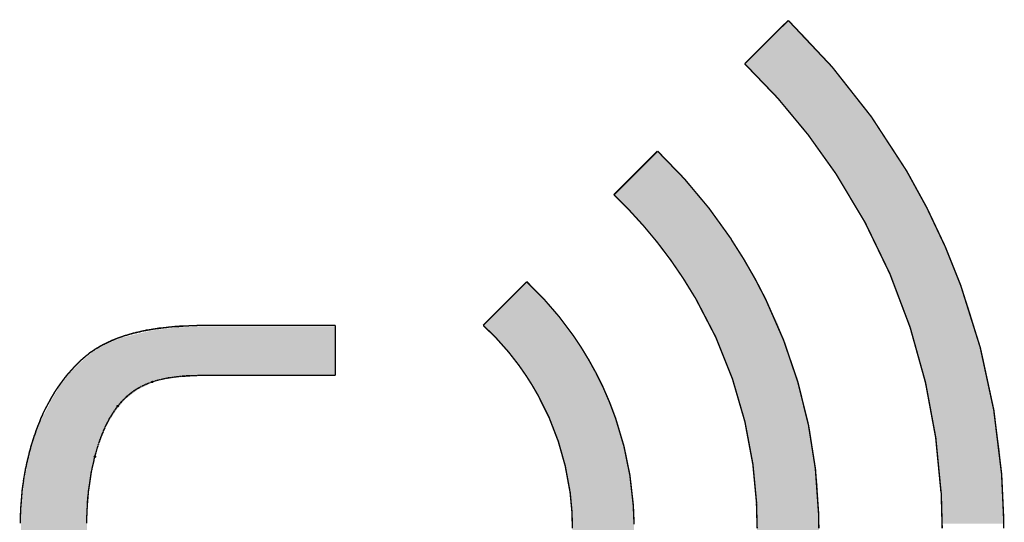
# Model space of a CAD drawing. Extents: x -1.3 to 24.2, y -3.9 to 53.4.
# Tile 40 of 42: x 10.4 to 19.2, y 38.5 to 43. Entities that reach past the tile are written whole.
import ezdxf

# ---------------------------------------------------------------- set-up
doc = ezdxf.new("R2010")
doc.units = 0
doc.layers.get('0').update_dxf_attribs({"linetype": 'CONTINUOUS'})
doc.layers.add('NFC_4_CLICK_V100_GTO', color=11, linetype='CONTINUOUS')

# ---------------------------------------------------------------- blocks, each defined once
blk = doc.blocks.new('ROUND_54')
blk.add_circle((0, 0), 0.00635)

msp = doc.modelspace()

# ---------------------------------------------------------------- linework, layer by layer
at = {"layer": 'NFC_4_CLICK_V100_GTO', "const_width": 0.0127}
for points in [[(16.84782, 42.58818), (17.23644, 42.97426)], [(15.6845, 41.42232), (16.07312, 41.81094)], [(14.52372, 40.26154), (14.9098, 40.65016)], [(10.76706, 39.74846), (10.77468, 39.75862), (10.77976, 39.76624), (10.78484, 39.77386), (10.78992, 39.77894), (10.795, 39.78656), (10.80008, 39.79418), (10.8077, 39.8018), (10.81278, 39.80942), (10.81786, 39.8145), (10.82294, 39.82212), (10.83056, 39.82974), (10.83564, 39.83736), (10.84072, 39.84244), (10.84834, 39.85006), (10.85342, 39.85768), (10.86104, 39.8653), (10.86612, 39.87038), (10.87374, 39.878), (10.87882, 39.88562), (10.88644, 39.89324), (10.89406, 39.90086), (10.89914, 39.90594), (10.90676, 39.91356), (10.91438, 39.92118), (10.922, 39.9288), (10.92962, 39.93642), (10.93724, 39.94404), (10.94486, 39.95166), (10.95502, 39.95928), (10.96264, 39.9669), (10.9728, 39.97452), (10.98042, 39.98214), (10.99058, 39.98976), (11.00074, 39.99738), (11.0109, 40.005), (11.02106, 40.01516), (11.03122, 40.02278), (11.04138, 40.02786), (11.05154, 40.03548), (11.0617, 40.04056), (11.06932, 40.04818), (11.07948, 40.05326), (11.0871, 40.05834), (11.09726, 40.06342), (11.10488, 40.0685), (11.1125, 40.07358), (11.12012, 40.07866), (11.12774, 40.0812), (11.13536, 40.08628), (11.14552, 40.09136), (11.15314, 40.0939), (11.16076, 40.09898), (11.16838, 40.10152), (11.176, 40.1066), (11.18362, 40.10914), (11.19124, 40.11422), (11.19886, 40.11676), (11.20648, 40.1193), (11.2141, 40.12438), (11.21918, 40.12692), (11.2268, 40.12946), (11.23442, 40.132), (11.24204, 40.13454), (11.24966, 40.13962), (11.25728, 40.14216), (11.2649, 40.1447), (11.26998, 40.14724), (11.2776, 40.14978), (11.28522, 40.15232), (11.29284, 40.15486), (11.30046, 40.1574), (11.30808, 40.15994), (11.3157, 40.16248), (11.32078, 40.16502), (11.3284, 40.16756), (11.33602, 40.1701), (11.34364, 40.17264), (11.34872, 40.17264), (11.35634, 40.17518), (11.36396, 40.17772), (11.37158, 40.18026), (11.3792, 40.1828), (11.38682, 40.18534), (11.3919, 40.18534), (11.39952, 40.18788), (11.40714, 40.19042), (11.41476, 40.19296), (11.42238, 40.19296), (11.43, 40.1955), (11.43508, 40.19804), (11.4427, 40.19804), (11.45032, 40.20058), (11.45794, 40.20312), (11.46556, 40.20312), (11.47064, 40.20566), (11.47572, 40.20566), (11.47826, 40.2082), (11.48334, 40.2082), (11.48842, 40.21074), (11.4935, 40.21074), (11.49858, 40.21074), (11.50366, 40.21328), (11.50874, 40.21328), (11.51128, 40.21328), (11.51636, 40.21582), (11.52144, 40.21582), (11.52652, 40.21836), (11.5316, 40.21836), (11.53668, 40.21836), (11.54176, 40.2209), (11.54684, 40.2209), (11.55192, 40.2209), (11.557, 40.22344), (11.56208, 40.22344), (11.56716, 40.22344), (11.57224, 40.22598), (11.57732, 40.22598), (11.5824, 40.22598), (11.58748, 40.22852), (11.59256, 40.22852), (11.59764, 40.22852), (11.60272, 40.22852), (11.6078, 40.23106), (11.61288, 40.23106), (11.61796, 40.23106), (11.62304, 40.2336), (11.62812, 40.2336), (11.6332, 40.2336), (11.63828, 40.23614), (11.64336, 40.23614), (11.64844, 40.23614), (11.65352, 40.23614), (11.6586, 40.23868), (11.66622, 40.23868), (11.6713, 40.23868), (11.67638, 40.23868), (11.684, 40.24122), (11.68908, 40.24122), (11.69416, 40.24122), (11.70178, 40.24122), (11.70686, 40.24376), (11.71448, 40.24376), (11.71956, 40.24376), (11.72718, 40.2463), (11.73226, 40.2463), (11.73734, 40.2463), (11.74496, 40.2463), (11.75004, 40.2463), (11.75766, 40.24884), (11.76274, 40.24884), (11.77036, 40.24884), (11.77544, 40.24884), (11.78306, 40.25138), (11.79068, 40.25138), (11.79576, 40.25138), (11.80338, 40.25138), (11.80846, 40.25138), (11.81608, 40.25138), (11.82116, 40.25392), (11.82878, 40.25392), (11.8364, 40.25392), (11.84148, 40.25392), (11.8491, 40.25392), (11.85418, 40.25392), (11.8618, 40.25646), (11.86942, 40.25646), (11.8745, 40.25646), (11.88212, 40.25646), (11.88974, 40.25646), (11.89482, 40.25646), (11.90244, 40.25646), (11.91006, 40.259), (11.91768, 40.259), (11.92276, 40.259), (11.93038, 40.259), (11.938, 40.259), (11.94562, 40.259), (11.9507, 40.259), (11.95832, 40.259), (11.96594, 40.259), (11.97356, 40.259), (11.98118, 40.26154), (11.9888, 40.26154), (11.99642, 40.26154), (12.00658, 40.26154), (12.0142, 40.26154), (12.02182, 40.26154), (12.02944, 40.26154), (12.03706, 40.26154), (12.04468, 40.26154), (12.05484, 40.26154), (12.06246, 40.26154), (12.07008, 40.26154), (12.0777, 40.26154), (12.08532, 40.26154), (12.09548, 40.26154), (13.208, 40.26154)], [(13.208, 39.81704), (13.208, 40.26154)], [(11.56716, 39.75354), (11.57224, 39.75608)], [(11.57224, 39.75608), (11.57478, 39.75608)], [(11.57478, 39.75608), (11.57986, 39.75862)], [(11.57986, 39.75862), (11.58494, 39.75862)], [(11.58494, 39.75862), (11.58748, 39.76116)], [(11.58748, 39.76116), (11.59002, 39.76116)], [(11.59002, 39.76116), (11.59256, 39.7637)], [(11.59256, 39.7637), (11.5951, 39.7637)], [(11.5951, 39.7637), (11.60018, 39.7637)], [(11.60018, 39.7637), (11.60272, 39.76624)], [(11.60272, 39.76624), (11.60526, 39.76624)], [(11.60526, 39.76624), (11.6078, 39.76878)], [(11.6078, 39.76878), (11.61034, 39.76878)], [(11.61034, 39.76878), (11.61542, 39.76878)], [(11.61542, 39.76878), (11.61796, 39.77132)], [(11.61796, 39.77132), (11.6205, 39.77132)], [(11.6205, 39.77132), (11.62304, 39.77132)], [(11.62304, 39.77132), (11.62812, 39.77386)], [(11.62812, 39.77386), (11.63066, 39.77386)], [(11.63066, 39.77386), (11.6332, 39.77386)], [(11.6332, 39.77386), (11.63828, 39.7764)], [(11.63828, 39.7764), (11.64082, 39.7764)], [(11.64082, 39.7764), (11.64336, 39.7764)], [(11.64336, 39.7764), (11.6459, 39.77894)], [(11.6459, 39.77894), (11.65098, 39.77894)], [(11.65098, 39.77894), (11.65352, 39.77894)], [(11.65352, 39.77894), (11.65606, 39.78148)], [(11.65606, 39.78148), (11.66114, 39.78148)], [(11.66114, 39.78148), (11.66368, 39.78148)], [(11.66368, 39.78148), (11.66622, 39.78148)], [(11.66622, 39.78148), (11.6713, 39.78402)], [(11.6713, 39.78402), (11.67384, 39.78402)], [(11.67384, 39.78402), (11.67638, 39.78402)], [(11.67638, 39.78402), (11.68146, 39.78656)], [(11.68146, 39.78656), (11.684, 39.78656)], [(11.684, 39.78656), (11.68654, 39.78656)], [(11.68654, 39.78656), (11.69162, 39.78656)], [(11.69162, 39.78656), (11.69416, 39.7891)], [(11.69416, 39.7891), (11.69924, 39.7891)], [(11.69924, 39.7891), (11.70178, 39.7891)], [(11.70178, 39.7891), (11.70432, 39.79164)], [(11.70432, 39.79164), (11.7094, 39.79164)], [(11.7094, 39.79164), (11.71194, 39.79164)], [(11.71194, 39.79164), (11.71702, 39.79164)], [(11.71702, 39.79164), (11.71956, 39.79418)], [(11.71956, 39.79418), (11.7221, 39.79418)], [(11.7221, 39.79418), (11.72718, 39.79418)], [(11.72718, 39.79418), (11.72972, 39.79418)], [(11.72972, 39.79418), (11.7348, 39.79418)], [(11.7348, 39.79418), (11.73734, 39.79672)], [(11.73734, 39.79672), (11.74242, 39.79672)], [(11.74242, 39.79672), (11.74496, 39.79672)], [(11.74496, 39.79672), (11.75004, 39.79672)], [(11.75004, 39.79672), (11.75258, 39.79926)], [(11.75258, 39.79926), (11.75766, 39.79926)], [(11.75766, 39.79926), (11.76274, 39.79926)], [(11.76274, 39.79926), (11.76528, 39.79926)], [(11.76528, 39.79926), (11.77036, 39.79926)], [(11.77036, 39.79926), (11.7729, 39.8018)], [(11.7729, 39.8018), (11.77798, 39.8018)], [(11.77798, 39.8018), (11.78306, 39.8018)], [(11.78306, 39.8018), (11.7856, 39.8018)], [(11.7856, 39.8018), (11.79068, 39.8018)], [(11.79068, 39.8018), (11.79576, 39.80434)], [(11.79576, 39.80434), (11.7983, 39.80434)], [(11.7983, 39.80434), (11.80338, 39.80434)], [(11.80338, 39.80434), (11.80846, 39.80434)], [(11.80846, 39.80434), (11.811, 39.80434)], [(11.811, 39.80434), (11.81354, 39.80434)], [(11.81354, 39.80434), (11.81608, 39.80434)], [(11.81608, 39.80434), (11.81862, 39.80688)], [(11.81862, 39.80688), (11.82116, 39.80688)], [(11.82116, 39.80688), (11.8237, 39.80688)], [(11.8237, 39.80688), (11.82624, 39.80688)], [(11.82624, 39.80688), (11.82878, 39.80688)], [(11.82878, 39.80688), (11.83132, 39.80688)], [(11.83132, 39.80688), (11.83386, 39.80688)], [(11.83386, 39.80688), (11.8364, 39.80688)], [(11.8364, 39.80688), (11.83894, 39.80688)], [(11.83894, 39.80688), (11.84148, 39.80688)], [(11.84148, 39.80688), (11.84402, 39.80942)], [(11.84402, 39.80942), (11.8491, 39.80942)], [(11.8491, 39.80942), (11.85164, 39.80942)], [(11.85164, 39.80942), (11.85418, 39.80942)], [(11.85418, 39.80942), (11.85672, 39.80942)], [(11.85672, 39.80942), (11.85926, 39.80942)], [(11.85926, 39.80942), (11.8618, 39.80942)], [(11.8618, 39.80942), (11.86434, 39.80942)], [(11.86434, 39.80942), (11.86688, 39.80942)], [(11.86688, 39.80942), (11.87196, 39.80942)], [(11.87196, 39.80942), (11.8745, 39.80942)], [(11.8745, 39.80942), (11.87704, 39.80942)], [(11.87704, 39.80942), (11.87958, 39.81196)], [(11.87958, 39.81196), (11.88212, 39.81196)], [(11.88212, 39.81196), (11.88466, 39.81196)], [(11.88466, 39.81196), (11.8872, 39.81196)], [(11.8872, 39.81196), (11.89228, 39.81196)], [(11.89228, 39.81196), (11.89482, 39.81196)], [(11.89482, 39.81196), (11.89736, 39.81196)], [(11.89736, 39.81196), (11.8999, 39.81196)], [(11.8999, 39.81196), (11.90498, 39.81196)], [(11.90498, 39.81196), (11.90752, 39.81196)], [(11.90752, 39.81196), (11.91006, 39.81196)], [(11.91006, 39.81196), (11.91514, 39.81196)], [(11.91514, 39.81196), (11.91768, 39.81196)], [(11.91768, 39.81196), (11.92022, 39.8145)], [(11.92022, 39.8145), (11.92276, 39.8145)], [(11.92276, 39.8145), (11.92784, 39.8145)], [(11.92784, 39.8145), (11.93038, 39.8145)], [(11.93038, 39.8145), (11.93292, 39.8145)], [(11.93292, 39.8145), (11.938, 39.8145)], [(11.938, 39.8145), (11.94054, 39.8145)], [(11.94054, 39.8145), (11.94562, 39.8145)], [(11.94562, 39.8145), (11.94816, 39.8145)], [(11.94816, 39.8145), (11.9507, 39.8145)], [(11.9507, 39.8145), (11.95578, 39.8145)], [(11.95578, 39.8145), (11.95832, 39.8145)], [(11.95832, 39.8145), (11.96086, 39.8145)], [(11.96086, 39.8145), (11.96594, 39.8145)], [(11.96594, 39.8145), (11.96848, 39.8145)], [(11.96848, 39.8145), (11.97102, 39.8145)], [(11.97102, 39.8145), (11.9761, 39.8145)], [(11.9761, 39.8145), (11.97864, 39.81704)], [(11.97864, 39.81704), (11.98372, 39.81704)], [(11.98372, 39.81704), (11.98626, 39.81704)], [(11.98626, 39.81704), (11.9888, 39.81704)], [(11.9888, 39.81704), (11.99388, 39.81704)], [(11.99388, 39.81704), (11.99642, 39.81704)], [(11.99642, 39.81704), (12.0015, 39.81704)], [(12.0015, 39.81704), (12.00404, 39.81704)], [(12.00404, 39.81704), (12.00912, 39.81704)], [(12.00912, 39.81704), (12.0142, 39.81704)], [(12.0142, 39.81704), (12.01674, 39.81704)], [(12.01674, 39.81704), (12.02182, 39.81704)], [(12.02182, 39.81704), (12.02436, 39.81704)], [(12.02436, 39.81704), (12.02944, 39.81704)], [(12.02944, 39.81704), (12.03198, 39.81704)], [(12.03198, 39.81704), (12.03706, 39.81704)], [(12.03706, 39.81704), (12.04214, 39.81704)], [(12.04214, 39.81704), (12.04468, 39.81704)], [(12.04468, 39.81704), (12.04976, 39.81704)], [(12.04976, 39.81704), (12.05484, 39.81704)], [(12.05484, 39.81704), (12.05738, 39.81704)], [(12.05738, 39.81704), (12.06246, 39.81704)], [(12.06246, 39.81704), (12.065, 39.81704)], [(12.065, 39.81704), (12.07008, 39.81704)], [(12.07008, 39.81704), (12.07516, 39.81704)], [(12.07516, 39.81704), (12.0777, 39.81704)], [(12.0777, 39.81704), (12.08278, 39.81704)], [(12.08278, 39.81704), (12.08786, 39.81704)], [(12.08786, 39.81704), (12.0904, 39.81704)], [(12.0904, 39.81704), (12.09548, 39.81704)], [(12.09548, 39.81704), (12.10056, 39.81704)], [(12.10056, 39.81704), (12.1031, 39.81704)], [(12.1031, 39.81704), (12.10818, 39.81704)], [(12.10818, 39.81704), (12.11326, 39.81704)], [(12.11326, 39.81704), (12.11834, 39.81704)], [(12.11834, 39.81704), (12.12342, 39.81704)], [(12.12342, 39.81704), (12.1285, 39.81704)], [(12.1285, 39.81704), (13.208, 39.81704)], [(10.44956, 38.97122), (10.44956, 38.97376), (10.4521, 38.989), (10.45718, 39.00424), (10.45972, 39.01948), (10.46226, 39.03472), (10.46734, 39.0525), (10.46988, 39.06774), (10.47496, 39.08298), (10.4775, 39.09822), (10.48258, 39.11346), (10.48512, 39.13124), (10.4902, 39.14648), (10.49528, 39.16172), (10.49782, 39.17696), (10.5029, 39.19474), (10.50798, 39.20998), (10.51306, 39.22522), (10.51814, 39.243), (10.52322, 39.25824), (10.5283, 39.27602), (10.53592, 39.29126), (10.541, 39.30904), (10.54608, 39.32682), (10.5537, 39.3446), (10.55878, 39.35984), (10.5664, 39.37762), (10.57402, 39.3954), (10.57656, 39.40048), (10.58164, 39.41572), (10.58672, 39.43096), (10.59434, 39.4462), (10.60196, 39.46144), (10.60704, 39.47668), (10.61466, 39.49192), (10.62228, 39.50716), (10.6299, 39.5224), (10.64006, 39.54018), (10.64768, 39.55542), (10.65784, 39.5732), (10.668, 39.59098), (10.67816, 39.6113), (10.68832, 39.62908), (10.70102, 39.6494), (10.71372, 39.67226)], [(10.72896, 39.69512), (10.714018, 39.67207)], [(10.74674, 39.72052), (10.729382, 39.694838)], [(10.76706, 39.74846), (10.747132, 39.720248)], [(11.39952, 39.66718), (11.40714, 39.67226)], [(11.40714, 39.67226), (11.40968, 39.6748)], [(11.40968, 39.6748), (11.41476, 39.67734)], [(11.41476, 39.67734), (11.41984, 39.67988)], [(11.41984, 39.67988), (11.42492, 39.68496)], [(11.42492, 39.68496), (11.43, 39.6875)], [(11.43, 39.6875), (11.43254, 39.69004)], [(11.43254, 39.69004), (11.43762, 39.69258)], [(11.43762, 39.69258), (11.4427, 39.69512)], [(11.4427, 39.69512), (11.44778, 39.69766)], [(11.44778, 39.69766), (11.45032, 39.7002)], [(11.45032, 39.7002), (11.4554, 39.70274)], [(11.4554, 39.70274), (11.46048, 39.70528)], [(11.46048, 39.70528), (11.46556, 39.70782)], [(11.46556, 39.70782), (11.4681, 39.71036)], [(11.4681, 39.71036), (11.47318, 39.7129)], [(11.47318, 39.7129), (11.47572, 39.71544)], [(11.47572, 39.71544), (11.4808, 39.71798)], [(11.4808, 39.71798), (11.48588, 39.71798)], [(11.48588, 39.71798), (11.48842, 39.72052)], [(11.48842, 39.72052), (11.4935, 39.72306)], [(11.4935, 39.72306), (11.49858, 39.7256)], [(11.49858, 39.7256), (11.50112, 39.72814)], [(11.50112, 39.72814), (11.5062, 39.72814)], [(11.5062, 39.72814), (11.51128, 39.73068)], [(11.51128, 39.73068), (11.51382, 39.73322)], [(11.51382, 39.73322), (11.5189, 39.73576)], [(11.5189, 39.73576), (11.52144, 39.73576)], [(11.52144, 39.73576), (11.52652, 39.7383)], [(11.52652, 39.7383), (11.5316, 39.74084)], [(11.5316, 39.74084), (11.53414, 39.74084)], [(11.53414, 39.74084), (11.53922, 39.74338)], [(11.53922, 39.74338), (11.54176, 39.74592)], [(11.54176, 39.74592), (11.54684, 39.74592)], [(11.54684, 39.74592), (11.55192, 39.74846)], [(11.55192, 39.74846), (11.55446, 39.74846)], [(11.55446, 39.74846), (11.55954, 39.751)], [(11.55954, 39.751), (11.56208, 39.75354)], [(11.56208, 39.75354), (11.56716, 39.75354)], [(11.303, 39.57828), (11.30554, 39.58082)], [(11.30554, 39.58082), (11.30808, 39.5859)], [(11.30808, 39.5859), (11.31316, 39.58844)], [(11.31316, 39.58844), (11.3157, 39.59352)], [(11.3157, 39.59352), (11.32078, 39.59606)], [(11.32078, 39.59606), (11.32332, 39.60114)], [(11.32332, 39.60114), (11.3284, 39.60622)], [(11.3284, 39.60622), (11.33348, 39.60876)], [(11.33348, 39.60876), (11.33602, 39.61384)], [(11.33602, 39.61384), (11.3411, 39.61892)], [(11.3411, 39.61892), (11.34618, 39.62146)], [(11.34618, 39.62146), (11.35126, 39.62654)], [(11.35126, 39.62654), (11.35634, 39.63162)], [(11.35634, 39.63162), (11.36142, 39.6367)], [(11.36142, 39.6367), (11.3665, 39.63924)], [(11.3665, 39.63924), (11.37158, 39.64432)], [(11.37158, 39.64432), (11.3792, 39.6494)], [(11.3792, 39.6494), (11.38428, 39.65448)], [(11.38428, 39.65448), (11.3919, 39.65956)], [(11.3919, 39.65956), (11.39952, 39.66718)], [(11.23696, 39.49192), (11.2395, 39.497)], [(11.2395, 39.497), (11.24204, 39.50208)], [(11.24204, 39.50208), (11.24458, 39.50462)], [(11.24458, 39.50462), (11.24712, 39.5097)], [(11.24712, 39.5097), (11.2522, 39.51478)], [(11.2522, 39.51478), (11.25474, 39.51986)], [(11.25474, 39.51986), (11.25728, 39.52494)], [(11.25728, 39.52494), (11.26236, 39.52748)], [(11.26236, 39.52748), (11.2649, 39.53256)], [(11.2649, 39.53256), (11.26744, 39.53764)], [(11.26744, 39.53764), (11.27252, 39.54272)], [(11.27252, 39.54272), (11.27506, 39.54526)], [(11.27506, 39.54526), (11.2776, 39.55034)], [(11.2776, 39.55034), (11.28268, 39.55288)], [(11.28268, 39.55288), (11.28522, 39.55796)], [(11.28522, 39.55796), (11.28776, 39.5605)], [(11.28776, 39.5605), (11.2903, 39.56558)], [(11.2903, 39.56558), (11.29538, 39.56812)], [(11.29538, 39.56812), (11.29792, 39.5732)], [(11.29792, 39.5732), (11.303, 39.57828)], [(11.18362, 39.40302), (11.18616, 39.40556)], [(11.18616, 39.40556), (11.1887, 39.41064)], [(11.1887, 39.41064), (11.19124, 39.41572)], [(11.19124, 39.4208), (11.19378, 39.42334)], [(11.19124, 39.41572), (11.19124, 39.4208)], [(11.19378, 39.42334), (11.19632, 39.42842)], [(11.19632, 39.42842), (11.19886, 39.4335)], [(11.19886, 39.4335), (11.2014, 39.43858)], [(11.2014, 39.43858), (11.20394, 39.44112)], [(11.20394, 39.44112), (11.20648, 39.4462)], [(11.20648, 39.4462), (11.21156, 39.45128)], [(11.21156, 39.45128), (11.2141, 39.45636)], [(11.2141, 39.45636), (11.21664, 39.46144)], [(11.21664, 39.46144), (11.21918, 39.46652)], [(11.21918, 39.46652), (11.22172, 39.46906)], [(11.22172, 39.46906), (11.22426, 39.47414)], [(11.22426, 39.47414), (11.2268, 39.47922)], [(11.2268, 39.47922), (11.22934, 39.4843)], [(11.22934, 39.4843), (11.23442, 39.48684)], [(11.23442, 39.48684), (11.23696, 39.49192)], [(11.14298, 39.3192), (11.14552, 39.32428)], [(11.14298, 39.31412), (11.14298, 39.3192)], [(11.14552, 39.32428), (11.14806, 39.32936)], [(11.14806, 39.32936), (11.1506, 39.33444)], [(11.1506, 39.33444), (11.15314, 39.33952)], [(11.15314, 39.33952), (11.15568, 39.3446)], [(11.15568, 39.3446), (11.15822, 39.34968)], [(11.15822, 39.35476), (11.16076, 39.35984)], [(11.15822, 39.34968), (11.15822, 39.35476)], [(11.16076, 39.35984), (11.1633, 39.36492)], [(11.1633, 39.36492), (11.16584, 39.37)], [(11.16584, 39.37), (11.16838, 39.37254)], [(11.16838, 39.37254), (11.17092, 39.37762)], [(11.17092, 39.37762), (11.17346, 39.3827)], [(11.17346, 39.3827), (11.176, 39.38778)], [(11.176, 39.38778), (11.17854, 39.39286)], [(11.17854, 39.39286), (11.18108, 39.39794)], [(11.18108, 39.39794), (11.18362, 39.40302)], [(11.10996, 39.23538), (11.1125, 39.24046)], [(11.10996, 39.22776), (11.10996, 39.23538)], [(11.1125, 39.24046), (11.11504, 39.24554)], [(11.11504, 39.24554), (11.11758, 39.25062)], [(11.11758, 39.25062), (11.12012, 39.2557)], [(11.12012, 39.26078), (11.12266, 39.2684)], [(11.12012, 39.2557), (11.12012, 39.26078)], [(11.12266, 39.2684), (11.1252, 39.27348)], [(11.1252, 39.27348), (11.12774, 39.27856)], [(11.12774, 39.27856), (11.13028, 39.28364)], [(11.13028, 39.28872), (11.13282, 39.2938)], [(11.13028, 39.28364), (11.13028, 39.28872)], [(11.13282, 39.2938), (11.13536, 39.29888)], [(11.13536, 39.29888), (11.1379, 39.30396)], [(11.1379, 39.30396), (11.14044, 39.30904)], [(11.14044, 39.30904), (11.14298, 39.31412)], [(18.59534, 38.7731), (18.548756, 39.253038)], [(11.08202, 39.1414), (11.08456, 39.14902)], [(11.08456, 39.1541), (11.0871, 39.15918)], [(11.08456, 39.14902), (11.08456, 39.1541)], [(11.0871, 39.15918), (11.08964, 39.1668)], [(11.08964, 39.17188), (11.09218, 39.17696)], [(11.08964, 39.1668), (11.08964, 39.17188)], [(11.09218, 39.17696), (11.09472, 39.18458)], [(11.09472, 39.18458), (11.09726, 39.18966)], [(11.09726, 39.19474), (11.0998, 39.19982)], [(11.09726, 39.18966), (11.09726, 39.19474)], [(11.0998, 39.19982), (11.10234, 39.20744)], [(11.10234, 39.21252), (11.10488, 39.2176)], [(11.10234, 39.20744), (11.10234, 39.21252)], [(11.10488, 39.2176), (11.10742, 39.22268)], [(11.10742, 39.22268), (11.10996, 39.22776)], [(11.05916, 39.0525), (11.0617, 39.07282)], [(11.0617, 39.07282), (11.06932, 39.09314)], [(11.06932, 39.10076), (11.07186, 39.10584)], [(11.06932, 39.09314), (11.06932, 39.10076)], [(11.07186, 39.10584), (11.0744, 39.11346)], [(11.0744, 39.11854), (11.07694, 39.12362)], [(11.0744, 39.11346), (11.0744, 39.11854)], [(11.07694, 39.12362), (11.07948, 39.13124)], [(11.07948, 39.13632), (11.08202, 39.1414)], [(11.07948, 39.13124), (11.07948, 39.13632)], [(10.44956, 38.97122), (10.439928, 38.91779)], [(11.0363, 38.95598), (11.04138, 38.97376)], [(11.04138, 38.97376), (11.04392, 38.99154)], [(11.04392, 38.99154), (11.049, 39.01186)], [(11.049, 39.01186), (11.05408, 39.03218)], [(11.05408, 39.03218), (11.05916, 39.0525)], [(16.9545, 38.67912), (16.92286, 39.0117)], [(10.4394, 38.91788), (10.432546, 38.874966)], [(11.0236, 38.86708), (11.02614, 38.88486)], [(11.02614, 38.88486), (11.02868, 38.90264)], [(11.02868, 38.90264), (11.03122, 38.92042)], [(11.03122, 38.92042), (11.03376, 38.9382)], [(11.03376, 38.9382), (11.0363, 38.95598)], [(19.1516, 38.5572), (19.133978, 38.940752)], [(10.40638, 38.52418), (10.40638, 38.54958), (10.40638, 38.57752), (10.40892, 38.60546), (10.40892, 38.6334), (10.41146, 38.66134), (10.414, 38.69436), (10.41654, 38.72484), (10.41908, 38.75786), (10.42162, 38.79342), (10.4267, 38.83152), (10.43432, 38.8747)], [(11.0109, 38.78326), (11.01344, 38.7985)], [(11.01344, 38.7985), (11.01598, 38.81628)], [(11.01598, 38.81628), (11.01852, 38.83152)], [(11.01852, 38.83152), (11.02106, 38.8493)], [(11.02106, 38.8493), (11.0236, 38.86708)], [(11.00328, 38.70198), (11.00582, 38.71722)], [(11.00582, 38.735), (11.00836, 38.75024)], [(11.00582, 38.71722), (11.00582, 38.735)], [(11.00836, 38.75024), (11.0109, 38.76548)], [(11.0109, 38.76548), (11.0109, 38.78326)], [(15.31366, 38.58768), (15.294724, 38.788528)], [(18.6055, 38.4556), (18.596812, 38.77318)], [(10.9982, 38.62324), (11.00074, 38.63848)], [(10.9982, 38.608), (10.9982, 38.62324)], [(11.00074, 38.66896), (11.00328, 38.68674)], [(11.00074, 38.65372), (11.00074, 38.66896)], [(11.00074, 38.63848), (11.00074, 38.65372)], [(11.00328, 38.68674), (11.00328, 38.70198)], [(15.86484, 38.49116), (15.857686, 38.666452)], [(16.95958, 38.4556), (16.953536, 38.679066)], [(10.99566, 38.56228), (10.9982, 38.57752)], [(10.99566, 38.54704), (10.99566, 38.56228)], [(10.99566, 38.5318), (10.99566, 38.54704)], [(10.99566, 38.51656), (10.99566, 38.5318)], [(10.9982, 38.59276), (10.9982, 38.608)], [(10.9982, 38.57752), (10.9982, 38.59276)], [(15.3162, 38.4556), (15.312682, 38.587626)], [(17.50822, 38.4556), (17.506218, 38.592774)], [(19.1516, 38.5572), (19.1516, 38.4556)], [(10.40638, 38.52418), (10.406262, 38.49878)], [(10.99566, 38.50132), (10.99566, 38.51656)]]:
    msp.add_lwpolyline(points, dxfattribs=at)
for points in [[(18.28546, 41.64076, 0.0670619), (17.236558, 42.97438)], [(17.65808, 41.61282, 0.0547447), (16.84852, 42.588904)], [(16.73098, 41.02608, 0.0544495), (16.073692, 41.811534)], [(18.54962, 39.25316, 0.1116951), (17.6584, 41.61303)], [(18.77314, 40.60952, 0.045533), (18.285896, 41.641016)], [(16.07058, 41.00068, 0.0343129), (15.6852, 41.423054)], [(16.40586, 40.51046, 0.0359117), (16.07066, 41.000744)], [(17.03832, 40.4876, 0.0332702), (16.729428, 41.025044)], [(15.32636, 40.16756, 0.0522572), (14.90953, 40.649874)], [(19.13382, 38.94074, 0.0686259), (18.772712, 40.609364)], [(16.92402, 39.01186, 0.0983946), (16.407038, 40.511146)], [(17.50568, 38.59276, 0.1070591), (17.038066, 40.487476)], [(14.8463, 39.89832, 0.0485886), (14.523452, 40.26125)], [(15.52194, 39.84498, 0.0312239), (15.32618, 40.167434)], [(15.00886, 39.64178, 0.0306445), (14.84574, 39.897914)], [(15.69974, 39.43604, 0.0373132), (15.522614, 39.845332)], [(15.29334, 38.78834, 0.0930523), (15.009118, 39.641922)], [(15.85722, 38.66642, 0.0662204), (15.700088, 39.43616)]]:
    msp.add_lwpolyline(points, format="xyb", dxfattribs=at)
at = {"layer": 'NFC_4_CLICK_V100_GTO'}
for points in [[(17.08817, 42.82694), (17.236456, 42.974246), (17.38884, 42.82694), (17.236456, 42.974246)], [(16.847834, 42.588192), (17.08817, 42.82694), (17.60276, 42.588192), (17.38884, 42.82694)], [(16.928356, 42.509442), (16.847834, 42.588192), (17.673318, 42.509442), (17.60276, 42.588192)], [(16.96212, 42.47642), (16.928356, 42.509442), (17.699534, 42.47642), (17.673318, 42.509442)], [(17.17802, 42.242738), (16.96212, 42.47642), (17.885054, 42.242738), (17.699534, 42.47642)], [(17.233054, 42.1767), (17.17802, 42.242738), (17.93748, 42.1767), (17.885054, 42.242738)], [(17.38122, 41.9989), (17.233054, 42.1767), (18.05772, 41.9989), (17.93748, 42.1767)], [(17.509628, 41.823642), (17.38122, 41.9989), (18.17624, 41.823642), (18.05772, 41.9989)], [(15.984244, 41.72204), (16.073136, 41.810926), (16.16456, 41.72204), (16.073136, 41.810926)], [(17.56918, 41.74236), (17.509628, 41.823642), (18.224784, 41.74236), (18.17624, 41.823642)], [(15.79627, 41.53408), (15.984244, 41.72204), (16.33982, 41.53408), (16.16456, 41.72204)], [(17.638908, 41.64076), (17.56918, 41.74236), (18.28546, 41.64076), (18.224784, 41.74236)], [(17.658082, 41.61282), (17.638908, 41.64076), (18.30176, 41.61282), (18.28546, 41.64076)], [(17.716052, 41.51884), (17.658082, 41.61282), (18.35658, 41.51884), (18.30176, 41.61282)], [(15.684516, 41.422332), (15.79627, 41.53408), (16.434154, 41.422332), (16.33982, 41.53408)], [(17.82572, 41.34104), (17.716052, 41.51884), (18.450814, 41.34104), (18.35658, 41.51884)], [(15.73784, 41.37406), (15.684516, 41.422332), (16.474902, 41.37406), (16.434154, 41.422332)], [(15.772512, 41.3385), (15.73784, 41.37406), (16.50492, 41.3385), (16.474902, 41.37406)], [(15.8369, 41.27246), (15.772512, 41.3385), (16.554654, 41.27246), (16.50492, 41.3385)], [(17.86485, 41.26484), (17.82572, 41.34104), (18.4912, 41.26484), (18.450814, 41.34104)], [(15.93342, 41.16578), (15.8369, 41.27246), (16.634994, 41.16578), (16.554654, 41.27246)], [(17.996588, 41.0083), (17.86485, 41.26484), (18.61312, 41.0083), (18.4912, 41.26484)], [(15.961066, 41.13276), (15.93342, 41.16578), (16.65986, 41.13276), (16.634994, 41.16578)], [(16.02486, 41.05656), (15.961066, 41.13276), (16.71066, 41.05656), (16.65986, 41.13276)], [(16.0498, 41.02608), (16.02486, 41.05656), (16.73098, 41.02608), (16.71066, 41.05656)], [(16.07058, 41.00068), (16.0498, 41.02608), (16.748254, 41.00068), (16.73098, 41.02608)], [(16.100396, 40.962582), (16.07058, 41.00068), (16.77416, 40.962582), (16.748254, 41.00068)], [(18.11528, 40.777162), (17.996588, 41.0083), (18.71091, 40.777162), (18.61312, 41.0083)], [(16.1163, 40.94226), (16.100396, 40.962582), (16.786666, 40.94226), (16.77416, 40.962582)], [(16.199526, 40.8305), (16.1163, 40.94226), (16.85544, 40.8305), (16.786666, 40.94226)], [(16.2052, 40.82288), (16.199526, 40.8305), (16.859754, 40.82288), (16.85544, 40.8305)], [(16.28902, 40.70096), (16.2052, 40.82288), (16.928766, 40.70096), (16.859754, 40.82288)], [(18.1277, 40.74414), (18.11528, 40.777162), (18.72488, 40.74414), (18.71091, 40.777162)], [(18.178326, 40.60952), (18.1277, 40.74414), (18.77314, 40.60952), (18.72488, 40.74414)], [(14.854286, 40.59428), (14.909788, 40.650146), (14.96822, 40.59428), (14.909788, 40.650146)], [(16.29217, 40.69588), (16.28902, 40.70096), (16.93164, 40.69588), (16.928766, 40.70096)], [(16.36776, 40.57396), (16.29217, 40.69588), (16.997118, 40.57396), (16.93164, 40.69588)], [(14.740734, 40.47998), (14.854286, 40.59428), (15.07998, 40.47998), (14.96822, 40.59428)], [(16.376904, 40.558722), (16.36776, 40.57396), (17.0053, 40.558722), (16.997118, 40.57396)], [(16.40586, 40.51046), (16.376904, 40.558722), (17.027708, 40.51046), (17.0053, 40.558722)], [(18.253786, 40.40886), (18.178326, 40.60952), (18.846798, 40.40886), (18.77314, 40.60952)], [(14.61961, 40.35806), (14.740734, 40.47998), (15.18412, 40.35806), (15.07998, 40.47998)], [(16.418636, 40.4876), (16.40586, 40.51046), (17.03832, 40.4876), (17.027708, 40.51046)], [(16.50238, 40.337738), (16.418636, 40.4876), (17.11239, 40.337738), (17.03832, 40.4876)], [(18.338798, 40.182802), (18.253786, 40.40886), (18.912386, 40.182802), (18.846798, 40.40886)], [(14.523734, 40.261552), (14.61961, 40.35806), (15.258964, 40.261552), (15.18412, 40.35806)], [(16.534708, 40.266618), (16.50238, 40.337738), (17.14754, 40.266618), (17.11239, 40.337738)], [(11.310622, 40.15232), (11.577322, 40.21582), (13.210534, 40.15232), (13.210538, 40.21582)], [(11.577322, 40.21582), (11.7856, 40.24122), (13.210538, 40.21582), (13.210538, 40.24122)], [(11.7856, 40.24122), (12.001032, 40.251358), (13.210538, 40.24122), (13.21054, 40.251358)], [(12.001032, 40.251358), (12.0015, 40.25138), (13.21054, 40.251358), (12.0015, 40.25138)], [(14.553416, 40.2336), (14.523734, 40.261552), (15.28064, 40.2336), (15.258964, 40.261552)], [(14.5669, 40.2209), (14.553416, 40.2336), (15.289434, 40.2209), (15.28064, 40.2336)], [(14.618716, 40.16756), (14.5669, 40.2209), (15.32636, 40.16756), (15.289434, 40.2209)], [(16.66748, 39.974518), (16.534708, 40.266618), (17.253468, 39.974518), (17.14754, 40.266618)], [(11.175998, 40.10152), (11.310622, 40.15232), (13.210532, 40.10152), (13.210534, 40.15232)], [(14.65326, 40.132), (14.618716, 40.16756), (15.352438, 40.132), (15.32636, 40.16756)], [(14.65551, 40.12946), (14.65326, 40.132), (15.3543, 40.12946), (15.352438, 40.132)], [(14.725252, 40.05072), (14.65551, 40.12946), (15.4051, 40.05072), (15.3543, 40.12946)], [(18.386108, 39.997382), (18.338798, 40.182802), (18.96618, 39.997382), (18.912386, 40.182802)], [(10.94232, 39.93388), (11.054082, 40.027862), (13.210524, 39.93388), (13.210528, 40.027862)], [(11.054082, 40.027862), (11.175998, 40.10152), (13.210528, 40.027862), (13.210532, 40.10152)], [(14.732, 40.0431), (14.725252, 40.05072), (15.409626, 40.0431), (15.4051, 40.05072)], [(14.8082, 39.94912), (14.732, 40.0431), (15.465426, 39.94912), (15.409626, 40.0431)], [(14.8463, 39.89832), (14.8082, 39.94912), (15.495588, 39.89832), (15.465426, 39.94912)], [(16.726872, 39.804338), (16.66748, 39.974518), (17.31518, 39.804338), (17.253468, 39.974518)], [(18.49304, 39.57828), (18.386108, 39.997382), (19.05508, 39.57828), (18.96618, 39.997382)], [(10.84326, 39.83482), (10.94232, 39.93388), (13.210518, 39.83482), (13.210524, 39.93388)], [(14.853074, 39.88816), (14.8463, 39.89832), (15.50162, 39.88816), (15.495588, 39.89832)], [(14.86662, 39.86784), (14.853074, 39.88816), (15.511184, 39.86784), (15.50162, 39.88816)], [(14.882166, 39.84498), (14.86662, 39.86784), (15.52194, 39.84498), (15.511184, 39.86784)], [(10.781876, 39.75862), (10.788012, 39.766238), (11.60018, 39.75862), (11.620498, 39.766238)], [(10.788012, 39.766238), (10.792106, 39.77132), (11.620498, 39.766238), (11.6459, 39.77132)], [(10.792106, 39.77132), (10.796198, 39.7764), (11.6459, 39.77132), (11.66876, 39.7764)], [(10.796198, 39.7764), (10.80029, 39.78148), (11.66876, 39.7764), (11.6967, 39.78148)], [(10.80029, 39.78148), (10.802336, 39.78402), (11.6967, 39.78148), (11.714478, 39.78402)], [(10.802336, 39.78402), (10.80643, 39.7891), (11.714478, 39.78402), (11.7348, 39.7891)], [(10.80643, 39.7891), (10.808476, 39.79164), (11.7348, 39.7891), (11.76274, 39.79164)], [(10.808476, 39.79164), (10.810522, 39.79418), (11.76274, 39.79164), (11.78306, 39.79418)], [(10.810522, 39.79418), (10.812568, 39.79672), (11.78306, 39.79418), (11.7983, 39.79672)], [(10.812568, 39.79672), (10.814614, 39.79926), (11.7983, 39.79672), (11.82116, 39.79926)], [(10.814614, 39.79926), (10.81666, 39.8018), (11.836398, 39.79926), (11.849098, 39.8018)], [(10.81666, 39.8018), (10.818706, 39.80434), (11.866878, 39.8018), (11.88466, 39.80434)], [(10.818706, 39.80434), (10.820752, 39.80688), (11.907518, 39.80434), (11.9253, 39.80688)], [(10.820752, 39.80688), (10.822798, 39.80942), (11.971018, 39.80688), (11.986258, 39.80942)], [(10.822798, 39.80942), (10.84326, 39.83482), (13.210518, 39.80942), (13.210518, 39.83482)], [(14.914984, 39.79672), (14.882166, 39.84498), (15.54734, 39.79672), (15.52194, 39.84498)], [(14.952982, 39.74084), (14.914984, 39.79672), (15.573884, 39.74084), (15.54734, 39.79672)], [(16.799558, 39.59606), (16.726872, 39.804338), (17.366142, 39.59606), (17.31518, 39.804338)], [(10.6934, 39.61638), (10.737594, 39.690038), (11.354338, 39.61638), (11.45032, 39.690038)], [(10.737594, 39.690038), (10.7696, 39.74338), (11.45032, 39.690038), (11.561444, 39.74338)], [(10.7696, 39.74338), (10.775738, 39.751), (11.561444, 39.74338), (11.57732, 39.751)], [(10.775738, 39.751), (10.781876, 39.75862), (11.57732, 39.751), (11.60018, 39.75862)], [(14.979358, 39.69512), (14.952982, 39.74084), (15.5956, 39.69512), (15.573884, 39.74084)], [(14.99108, 39.6748), (14.979358, 39.69512), (15.604744, 39.6748), (15.5956, 39.69512)], [(15.034848, 39.59352), (14.99108, 39.6748), (15.64132, 39.59352), (15.604744, 39.6748)], [(10.638374, 39.509698), (10.688158, 39.606218), (11.25982, 39.509698), (11.341098, 39.606218)], [(10.688158, 39.606218), (10.6934, 39.61638), (11.341098, 39.606218), (11.354338, 39.61638)], [(15.0622, 39.54272), (15.034848, 39.59352), (15.661146, 39.54272), (15.64132, 39.59352)], [(16.863328, 39.326818), (16.799558, 39.59606), (17.43202, 39.326818), (17.366142, 39.59606)], [(10.58335, 39.40302), (10.638374, 39.509698), (11.191242, 39.40302), (11.25982, 39.509698)], [(15.085618, 39.489382), (15.0622, 39.54272), (15.68196, 39.489382), (15.661146, 39.54272)], [(18.49628, 39.56558), (18.49304, 39.57828), (19.056982, 39.56558), (19.05508, 39.57828)], [(18.54962, 39.25316), (18.49628, 39.56558), (19.103752, 39.25316), (19.056982, 39.56558)], [(15.109036, 39.43604), (15.085618, 39.489382), (15.69974, 39.43604), (15.68196, 39.489382)], [(15.150294, 39.34206), (15.109036, 39.43604), (15.732758, 39.34206), (15.69974, 39.43604)], [(10.54328, 39.298878), (10.56894, 39.375082), (11.1379, 39.298878), (11.176932, 39.375082)], [(10.56894, 39.375082), (10.58335, 39.40302), (11.176932, 39.375082), (11.191242, 39.40302)], [(15.15364, 39.334438), (15.150294, 39.34206), (15.734792, 39.334438), (15.732758, 39.34206)], [(15.2146, 39.151562), (15.15364, 39.334438), (15.78356, 39.151562), (15.734792, 39.334438)], [(16.891, 39.20998), (16.863328, 39.326818), (17.448452, 39.20998), (17.43202, 39.326818)], [(10.503936, 39.18204), (10.54328, 39.298878), (11.097262, 39.18204), (11.1379, 39.298878)], [(18.55724, 39.1922), (18.54962, 39.25316), (19.112878, 39.1922), (19.103752, 39.25316)], [(10.485122, 39.126162), (10.503936, 39.18204), (11.083006, 39.126162), (11.097262, 39.18204)], [(15.22476, 39.121078), (15.2146, 39.151562), (15.789978, 39.121078), (15.78356, 39.151562)], [(16.92402, 39.01186), (16.891, 39.20998), (17.476312, 39.01186), (17.448452, 39.20998)], [(18.562104, 39.1541), (18.55724, 39.1922), (19.11858, 39.1541), (19.112878, 39.1922)], [(18.57248, 39.07282), (18.562104, 39.1541), (19.124386, 39.07282), (19.11858, 39.1541)], [(10.450338, 38.933118), (10.485122, 39.126162), (11.03376, 38.933118), (11.083006, 39.126162)], [(15.26213, 38.95852), (15.22476, 39.121078), (15.8242, 38.95852), (15.789978, 39.121078)], [(18.583722, 38.94074), (18.57248, 39.07282), (19.13382, 38.94074), (19.124386, 39.07282)], [(16.9291, 38.97122), (16.92402, 39.01186), (17.482026, 38.97122), (17.476312, 39.01186)], [(10.43432, 38.84422), (10.450338, 38.933118), (11.023882, 38.84422), (11.03376, 38.933118)], [(15.27556, 38.9001), (15.26213, 38.95852), (15.831888, 38.9001), (15.8242, 38.95852)], [(15.29334, 38.78834), (15.27556, 38.9001), (15.846594, 38.78834), (15.831888, 38.9001)], [(16.93672, 38.8874), (16.9291, 38.97122), (17.493814, 38.8874), (17.482026, 38.97122)], [(16.94257, 38.839138), (16.93672, 38.8874), (17.5006, 38.839138), (17.493814, 38.8874)], [(18.58783, 38.89248), (18.583722, 38.94074), (19.1389, 38.89248), (19.13382, 38.94074)], [(18.5928, 38.83406), (18.58783, 38.89248), (19.141976, 38.83406), (19.1389, 38.89248)], [(10.415058, 38.613078), (10.43432, 38.84422), (10.9982, 38.613078), (11.023882, 38.84422)], [(16.94688, 38.80358), (16.94257, 38.839138), (17.501334, 38.80358), (17.5006, 38.839138)], [(16.95196, 38.71976), (16.94688, 38.80358), (17.503062, 38.71976), (17.501334, 38.80358)], [(18.59534, 38.7731), (18.5928, 38.83406), (19.145184, 38.7731), (19.141976, 38.83406)], [(15.297912, 38.76548), (15.29334, 38.78834), (15.8496, 38.76548), (15.846594, 38.78834)], [(15.29842, 38.76294), (15.297912, 38.76548), (15.849796, 38.76294), (15.8496, 38.76548)], [(15.308072, 38.66642), (15.29842, 38.76294), (15.85722, 38.66642), (15.849796, 38.76294)], [(16.9545, 38.67912), (16.95196, 38.71976), (17.5039, 38.67912), (17.503062, 38.71976)], [(18.59788, 38.735), (18.59534, 38.7731), (19.14719, 38.735), (19.145184, 38.7731)], [(18.598992, 38.69944), (18.59788, 38.735), (19.14906, 38.69944), (19.14719, 38.735)], [(15.30858, 38.66134), (15.308072, 38.66642), (15.857786, 38.66134), (15.85722, 38.66642)], [(15.309516, 38.64356), (15.30858, 38.66134), (15.85976, 38.64356), (15.857786, 38.66134)], [(15.31112, 38.61308), (15.309516, 38.64356), (15.861554, 38.61308), (15.85976, 38.64356)], [(16.95704, 38.65118), (16.9545, 38.67912), (17.504476, 38.65118), (17.5039, 38.67912)], [(16.95704, 38.5953), (16.95704, 38.65118), (17.505628, 38.5953), (17.504476, 38.65118)], [(18.60042, 38.65372), (18.598992, 38.69944), (19.150264, 38.65372), (19.14906, 38.69944)], [(18.60206, 38.60292), (18.60042, 38.65372), (19.1516, 38.60292), (19.150264, 38.65372)], [(10.41146, 38.5699), (10.415058, 38.613078), (10.9982, 38.5699), (10.9982, 38.613078)], [(10.41146, 38.39972), (10.41146, 38.5699), (10.9982, 38.39972), (10.9982, 38.5699)], [(15.31239, 38.600382), (15.31112, 38.61308), (15.8623, 38.600382), (15.861554, 38.61308)], [(15.31366, 38.58768), (15.31239, 38.600382), (15.8623, 38.58768), (15.8623, 38.600382)], [(15.31366, 38.569898), (15.31366, 38.58768), (15.8623, 38.569898), (15.8623, 38.58768)], [(15.314638, 38.5572), (15.31366, 38.569898), (15.8623, 38.5572), (15.8623, 38.569898)], [(15.3162, 38.53688), (15.314638, 38.5572), (15.863496, 38.53688), (15.8623, 38.5572)], [(15.3162, 38.514022), (15.3162, 38.53688), (15.86484, 38.514022), (15.863496, 38.53688)], [(16.957156, 38.59276), (16.95704, 38.5953), (17.50568, 38.59276), (17.505628, 38.5953)], [(16.957964, 38.574978), (16.957156, 38.59276), (17.50822, 38.574978), (17.50568, 38.59276)], [(16.95958, 38.53942), (16.957964, 38.574978), (17.50822, 38.53942), (17.50822, 38.574978)], [(16.95958, 38.36924), (16.95958, 38.53942), (17.50822, 38.36924), (17.50822, 38.53942)], [(18.6055, 38.49624), (18.60206, 38.60292), (19.1516, 38.49624), (19.1516, 38.60292)], [(15.3162, 38.3921), (15.3162, 38.514022), (15.86484, 38.3921), (15.86484, 38.514022)]]:
    msp.add_solid(points, dxfattribs=at)

# ---------------------------------------------------------------- block references
for p in [(11.57986, 39.75862), (11.27252, 39.54272), (11.06932, 39.09314)]:
    msp.add_blockref('ROUND_54', p, dxfattribs=at)

doc.saveas('drawing.dxf')
